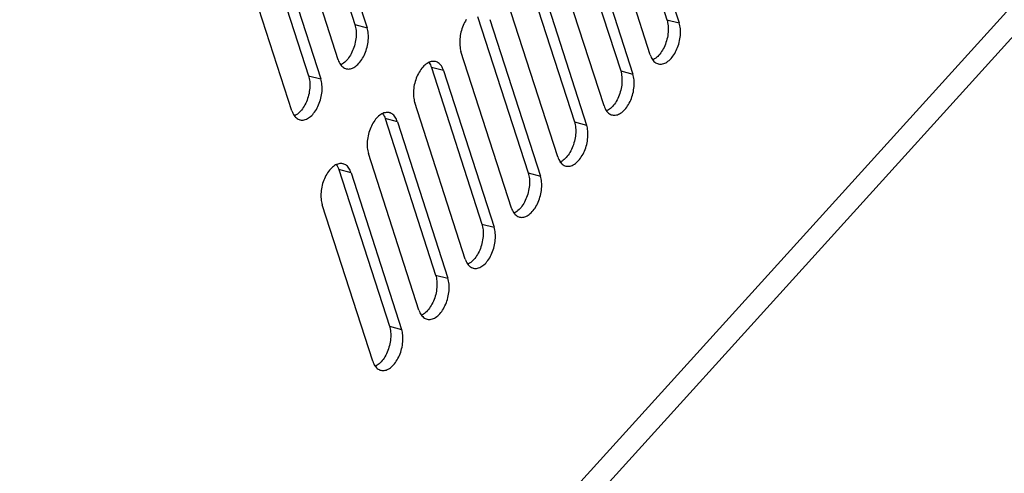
# Model space of a CAD drawing. Extents: x -4139 to -1089, y -1564 to 1941.
# Tile 70 of 160: x -1272 to -1177, y -715 to -671. Entities that reach past the tile are written whole.
import ezdxf

# ---------------------------------------------------------------- set-up
doc = ezdxf.new("R2010")
doc.units = 0
doc.header["$LTSCALE"] = 23.1
doc.layers.add('SE5M_BASE_P1_A_3_1_1_AM_0', color=7, linetype='CONTINUOUS')
doc.layers.add('SE5M_RIGHT_P1_A_5_1_1_AM_0', color=7, linetype='CONTINUOUS')

msp = doc.modelspace()

# ---------------------------------------------------------------- linework, layer by layer
at = {"layer": 'SE5M_BASE_P1_A_3_1_1_AM_0', "color": 2}
msp.add_line((-1152.017, -646.093), (-1850.936, -1417.679), dxfattribs=at)
at = {"layer": 'SE5M_RIGHT_P1_A_5_1_1_AM_0', "color": 7}
for p, q in [((-1850.269, -1413.856), (-1153.592, -644.745)), ((-1214.265, -655.609), (-1209.369, -670.784)), ((-1244.518, -656.079), (-1239.622, -671.254)), ((-1243.331, -656.384), (-1238.435, -671.559)), ((-1213.078, -655.914), (-1208.182, -671.089)), ((-1241.238, -674.653), (-1246.134, -659.478)), ((-1210.985, -674.183), (-1215.881, -659.008)), ((-1249.002, -661.029), (-1244.106, -676.204)), ((-1247.815, -661.334), (-1242.919, -676.51)), ((-1218.749, -660.559), (-1213.853, -675.734)), ((-1217.562, -660.864), (-1212.666, -676.039)), ((-1215.468, -679.133), (-1220.365, -663.958)), ((-1245.721, -679.603), (-1250.618, -664.428)), ((-1223.233, -665.509), (-1218.337, -680.684)), ((-1222.046, -665.814), (-1217.15, -680.989)), ((-1219.952, -684.083), (-1224.848, -668.908)), ((-1227.717, -670.459), (-1222.82, -685.634)), ((-1226.53, -670.764), (-1221.634, -685.94)), ((-1224.436, -689.033), (-1229.332, -673.858)), ((-1232.2, -675.409), (-1227.304, -690.584)), ((-1231.014, -675.714), (-1226.118, -690.89)), ((-1228.92, -693.983), (-1233.816, -678.808)), ((-1236.684, -680.359), (-1231.788, -695.534)), ((-1235.498, -680.665), (-1230.601, -695.84)), ((-1233.404, -698.933), (-1238.3, -683.758)), ((-1241.168, -685.309), (-1236.272, -700.484)), ((-1239.981, -685.615), (-1235.085, -700.79)), ((-1237.888, -703.883), (-1242.784, -688.708))]:
    msp.add_line(p, q, dxfattribs=at)
at = {"layer": 'SE5M_RIGHT_P1_A_5_1_1_AM_0', "color": 2}
for p, q in [((-1209.369, -670.784), (-1208.182, -671.089)), ((-1239.622, -671.254), (-1238.435, -671.559)), ((-1231.014, -675.714), (-1232.2, -675.409)), ((-1213.853, -675.734), (-1212.666, -676.039)), ((-1244.106, -676.204), (-1242.919, -676.51)), ((-1235.498, -680.665), (-1236.684, -680.359)), ((-1218.337, -680.684), (-1217.15, -680.989)), ((-1239.981, -685.615), (-1241.168, -685.309)), ((-1222.82, -685.634), (-1221.634, -685.94)), ((-1227.304, -690.584), (-1226.118, -690.89)), ((-1231.788, -695.534), (-1230.601, -695.84)), ((-1236.272, -700.484), (-1235.085, -700.79))]:
    msp.add_line(p, q, dxfattribs=at)
at = {"layer": 'SE5M_RIGHT_P1_A_5_1_1_AM_0', "color": 7}
for points in [[(-1228.815, -670.769), (-1228.898, -670.902), (-1228.977, -671.042), (-1229.051, -671.188), (-1229.119, -671.338), (-1229.182, -671.493), (-1229.239, -671.652), (-1229.29, -671.815), (-1229.334, -671.979), (-1229.372, -672.145), (-1229.404, -672.312), (-1229.428, -672.479), (-1229.446, -672.645), (-1229.457, -672.81), (-1229.46, -672.972), (-1229.456, -673.131), (-1229.446, -673.287), (-1229.428, -673.439), (-1229.403, -673.585), (-1229.371, -673.725), (-1229.332, -673.858)], [(-1209.369, -670.784), (-1209.33, -670.917), (-1209.299, -671.057), (-1209.274, -671.203), (-1209.256, -671.354), (-1209.245, -671.509), (-1209.241, -671.668), (-1209.244, -671.83), (-1209.255, -671.995), (-1209.272, -672.161), (-1209.297, -672.328), (-1209.328, -672.495), (-1209.366, -672.661), (-1209.411, -672.826), (-1209.462, -672.989), (-1209.519, -673.148), (-1209.582, -673.303), (-1209.65, -673.454), (-1209.724, -673.6), (-1209.803, -673.74), (-1209.886, -673.873), (-1209.973, -673.999), (-1210.064, -674.118), (-1210.158, -674.228), (-1210.255, -674.329), (-1210.355, -674.421), (-1210.456, -674.503), (-1210.559, -674.575), (-1210.663, -674.636), (-1210.74, -674.674)], [(-1239.622, -671.254), (-1239.583, -671.388), (-1239.552, -671.527), (-1239.527, -671.673), (-1239.509, -671.824), (-1239.498, -671.979), (-1239.494, -672.138), (-1239.498, -672.3), (-1239.508, -672.465), (-1239.525, -672.631), (-1239.55, -672.798), (-1239.581, -672.965), (-1239.62, -673.132), (-1239.664, -673.296), (-1239.715, -673.459), (-1239.772, -673.618), (-1239.835, -673.773), (-1239.903, -673.924), (-1239.977, -674.07), (-1240.056, -674.21), (-1240.139, -674.343), (-1240.226, -674.47), (-1240.317, -674.588), (-1240.411, -674.698), (-1240.508, -674.799), (-1240.608, -674.891), (-1240.709, -674.973), (-1240.812, -675.045), (-1240.916, -675.106), (-1240.993, -675.144)], [(-1240.459, -675.527), (-1240.443, -675.532), (-1240.346, -675.549), (-1240.246, -675.554), (-1240.145, -675.548), (-1240.042, -675.531), (-1239.938, -675.502), (-1239.834, -675.463), (-1239.729, -675.412), (-1239.625, -675.35), (-1239.522, -675.278), (-1239.421, -675.196), (-1239.321, -675.104), (-1239.224, -675.003), (-1239.13, -674.893), (-1239.039, -674.775), (-1238.952, -674.649), (-1238.869, -674.515), (-1238.791, -674.376), (-1238.717, -674.23), (-1238.649, -674.079), (-1238.586, -673.924), (-1238.529, -673.765), (-1238.478, -673.603), (-1238.433, -673.439), (-1238.395, -673.273), (-1238.364, -673.106), (-1238.339, -672.939), (-1238.321, -672.773), (-1238.311, -672.608), (-1238.307, -672.446), (-1238.311, -672.286), (-1238.322, -672.13), (-1238.34, -671.979), (-1238.365, -671.833), (-1238.397, -671.693), (-1238.435, -671.559)], [(-1210.206, -675.057), (-1210.19, -675.062), (-1210.093, -675.078), (-1209.993, -675.084), (-1209.892, -675.078), (-1209.789, -675.061), (-1209.685, -675.032), (-1209.581, -674.993), (-1209.476, -674.942), (-1209.372, -674.88), (-1209.269, -674.808), (-1209.168, -674.726), (-1209.068, -674.634), (-1208.971, -674.533), (-1208.877, -674.423), (-1208.786, -674.305), (-1208.699, -674.179), (-1208.616, -674.045), (-1208.538, -673.906), (-1208.464, -673.76), (-1208.396, -673.609), (-1208.333, -673.454), (-1208.276, -673.295), (-1208.225, -673.133), (-1208.18, -672.969), (-1208.142, -672.803), (-1208.111, -672.636), (-1208.086, -672.469), (-1208.068, -672.302), (-1208.058, -672.138), (-1208.054, -671.976), (-1208.058, -671.816), (-1208.069, -671.66), (-1208.087, -671.509), (-1208.112, -671.363), (-1208.144, -671.223), (-1208.182, -671.089)], [(-1241.238, -674.653), (-1241.193, -674.779), (-1241.141, -674.897), (-1241.084, -675.007), (-1241.02, -675.108), (-1240.952, -675.199), (-1240.878, -675.281), (-1240.799, -675.353), (-1240.716, -675.414), (-1240.628, -675.464), (-1240.537, -675.503), (-1240.459, -675.527)], [(-1210.985, -674.183), (-1210.939, -674.309), (-1210.888, -674.427), (-1210.831, -674.537), (-1210.767, -674.638), (-1210.699, -674.729), (-1210.625, -674.811), (-1210.546, -674.883), (-1210.463, -674.944), (-1210.375, -674.994), (-1210.284, -675.033), (-1210.206, -675.057)], [(-1231.792, -674.84), (-1231.809, -674.836), (-1231.906, -674.819), (-1232.005, -674.814), (-1232.107, -674.82), (-1232.21, -674.837), (-1232.313, -674.865), (-1232.418, -674.905), (-1232.522, -674.956), (-1232.626, -675.017), (-1232.729, -675.089), (-1232.83, -675.172), (-1232.93, -675.263), (-1233.027, -675.365), (-1233.121, -675.475), (-1233.212, -675.593), (-1233.299, -675.719), (-1233.382, -675.852), (-1233.461, -675.992), (-1233.534, -676.138), (-1233.603, -676.288), (-1233.666, -676.443), (-1233.723, -676.602), (-1233.773, -676.765), (-1233.818, -676.929), (-1233.856, -677.095), (-1233.888, -677.262), (-1233.912, -677.429), (-1233.93, -677.595), (-1233.94, -677.76), (-1233.944, -677.922), (-1233.94, -678.081), (-1233.929, -678.237), (-1233.911, -678.389), (-1233.887, -678.535), (-1233.855, -678.675), (-1233.816, -678.808)], [(-1232.445, -674.918), (-1232.418, -674.954), (-1232.355, -675.055), (-1232.297, -675.165), (-1232.246, -675.283), (-1232.2, -675.409)], [(-1231.014, -675.714), (-1231.059, -675.588), (-1231.11, -675.471), (-1231.168, -675.361), (-1231.231, -675.26), (-1231.3, -675.168), (-1231.374, -675.087), (-1231.452, -675.015), (-1231.536, -674.954), (-1231.623, -674.904), (-1231.714, -674.864), (-1231.792, -674.84)], [(-1213.853, -675.734), (-1213.814, -675.868), (-1213.782, -676.007), (-1213.758, -676.153), (-1213.74, -676.304), (-1213.729, -676.459), (-1213.725, -676.618), (-1213.728, -676.78), (-1213.739, -676.945), (-1213.756, -677.111), (-1213.781, -677.278), (-1213.812, -677.445), (-1213.85, -677.611), (-1213.895, -677.776), (-1213.946, -677.939), (-1214.003, -678.098), (-1214.066, -678.253), (-1214.134, -678.404), (-1214.208, -678.55), (-1214.286, -678.69), (-1214.37, -678.823), (-1214.457, -678.95), (-1214.548, -679.068), (-1214.642, -679.178), (-1214.739, -679.279), (-1214.839, -679.371), (-1214.94, -679.453), (-1215.043, -679.525), (-1215.147, -679.586), (-1215.224, -679.624)], [(-1244.106, -676.204), (-1244.067, -676.338), (-1244.036, -676.477), (-1244.011, -676.623), (-1243.993, -676.774), (-1243.982, -676.929), (-1243.978, -677.088), (-1243.981, -677.25), (-1243.992, -677.415), (-1244.009, -677.581), (-1244.034, -677.748), (-1244.065, -677.915), (-1244.103, -678.082), (-1244.148, -678.246), (-1244.199, -678.409), (-1244.256, -678.568), (-1244.319, -678.723), (-1244.387, -678.874), (-1244.461, -679.02), (-1244.539, -679.16), (-1244.623, -679.293), (-1244.71, -679.42), (-1244.801, -679.538), (-1244.895, -679.648), (-1244.992, -679.749), (-1245.092, -679.841), (-1245.193, -679.923), (-1245.296, -679.995), (-1245.4, -680.056), (-1245.477, -680.094)], [(-1244.943, -680.478), (-1244.927, -680.482), (-1244.829, -680.499), (-1244.73, -680.504), (-1244.628, -680.498), (-1244.526, -680.481), (-1244.422, -680.452), (-1244.318, -680.413), (-1244.213, -680.362), (-1244.109, -680.3), (-1244.006, -680.228), (-1243.905, -680.146), (-1243.805, -680.054), (-1243.708, -679.953), (-1243.614, -679.843), (-1243.523, -679.725), (-1243.436, -679.599), (-1243.353, -679.466), (-1243.274, -679.326), (-1243.201, -679.18), (-1243.132, -679.03), (-1243.07, -678.874), (-1243.013, -678.715), (-1242.962, -678.553), (-1242.917, -678.389), (-1242.879, -678.223), (-1242.847, -678.056), (-1242.823, -677.889), (-1242.805, -677.723), (-1242.795, -677.558), (-1242.791, -677.396), (-1242.795, -677.236), (-1242.806, -677.08), (-1242.824, -676.929), (-1242.849, -676.783), (-1242.88, -676.643), (-1242.919, -676.51)], [(-1214.69, -680.007), (-1214.674, -680.012), (-1214.576, -680.028), (-1214.477, -680.034), (-1214.375, -680.028), (-1214.273, -680.011), (-1214.169, -679.982), (-1214.064, -679.943), (-1213.96, -679.892), (-1213.856, -679.83), (-1213.753, -679.758), (-1213.652, -679.676), (-1213.552, -679.584), (-1213.455, -679.483), (-1213.361, -679.373), (-1213.27, -679.255), (-1213.183, -679.129), (-1213.1, -678.995), (-1213.021, -678.856), (-1212.948, -678.71), (-1212.879, -678.559), (-1212.817, -678.404), (-1212.76, -678.245), (-1212.709, -678.083), (-1212.664, -677.919), (-1212.626, -677.753), (-1212.594, -677.586), (-1212.57, -677.419), (-1212.552, -677.253), (-1212.542, -677.088), (-1212.538, -676.926), (-1212.542, -676.766), (-1212.553, -676.61), (-1212.571, -676.459), (-1212.596, -676.313), (-1212.627, -676.173), (-1212.666, -676.039)], [(-1215.468, -679.133), (-1215.423, -679.259), (-1215.372, -679.377), (-1215.315, -679.487), (-1215.251, -679.588), (-1215.182, -679.679), (-1215.108, -679.761), (-1215.03, -679.833), (-1214.947, -679.894), (-1214.859, -679.944), (-1214.768, -679.983), (-1214.69, -680.007)], [(-1245.721, -679.603), (-1245.676, -679.729), (-1245.625, -679.847), (-1245.568, -679.957), (-1245.504, -680.058), (-1245.435, -680.149), (-1245.361, -680.231), (-1245.283, -680.303), (-1245.2, -680.364), (-1245.112, -680.414), (-1245.021, -680.453), (-1244.943, -680.478)], [(-1236.276, -679.79), (-1236.292, -679.786), (-1236.39, -679.769), (-1236.489, -679.764), (-1236.591, -679.77), (-1236.693, -679.787), (-1236.797, -679.815), (-1236.902, -679.855), (-1237.006, -679.906), (-1237.11, -679.967), (-1237.213, -680.039), (-1237.314, -680.122), (-1237.414, -680.213), (-1237.511, -680.315), (-1237.605, -680.425), (-1237.696, -680.543), (-1237.783, -680.669), (-1237.866, -680.802), (-1237.945, -680.942), (-1238.018, -681.088), (-1238.087, -681.238), (-1238.149, -681.394), (-1238.206, -681.553), (-1238.257, -681.715), (-1238.302, -681.879), (-1238.34, -682.045), (-1238.372, -682.212), (-1238.396, -682.379), (-1238.414, -682.545), (-1238.424, -682.71), (-1238.428, -682.872), (-1238.424, -683.031), (-1238.413, -683.187), (-1238.395, -683.339), (-1238.37, -683.485), (-1238.339, -683.625), (-1238.3, -683.758)], [(-1236.929, -679.868), (-1236.902, -679.904), (-1236.839, -680.005), (-1236.781, -680.115), (-1236.73, -680.233), (-1236.684, -680.359)], [(-1235.498, -680.665), (-1235.543, -680.538), (-1235.594, -680.421), (-1235.651, -680.311), (-1235.715, -680.21), (-1235.784, -680.118), (-1235.858, -680.037), (-1235.936, -679.965), (-1236.019, -679.904), (-1236.107, -679.854), (-1236.198, -679.814), (-1236.276, -679.79)], [(-1218.337, -680.684), (-1218.298, -680.818), (-1218.266, -680.957), (-1218.241, -681.103), (-1218.223, -681.254), (-1218.213, -681.409), (-1218.209, -681.568), (-1218.212, -681.73), (-1218.223, -681.895), (-1218.24, -682.061), (-1218.265, -682.228), (-1218.296, -682.395), (-1218.334, -682.562), (-1218.379, -682.726), (-1218.43, -682.889), (-1218.487, -683.048), (-1218.55, -683.203), (-1218.618, -683.354), (-1218.692, -683.5), (-1218.77, -683.64), (-1218.853, -683.773), (-1218.941, -683.9), (-1219.032, -684.018), (-1219.126, -684.128), (-1219.223, -684.229), (-1219.322, -684.321), (-1219.424, -684.403), (-1219.527, -684.475), (-1219.63, -684.536), (-1219.708, -684.574)], [(-1219.174, -684.958), (-1219.157, -684.962), (-1219.06, -684.979), (-1218.961, -684.984), (-1218.859, -684.978), (-1218.756, -684.961), (-1218.653, -684.932), (-1218.548, -684.893), (-1218.444, -684.842), (-1218.34, -684.78), (-1218.237, -684.708), (-1218.136, -684.626), (-1218.036, -684.534), (-1217.939, -684.433), (-1217.845, -684.323), (-1217.754, -684.205), (-1217.667, -684.079), (-1217.584, -683.946), (-1217.505, -683.806), (-1217.432, -683.66), (-1217.363, -683.509), (-1217.3, -683.354), (-1217.243, -683.195), (-1217.193, -683.033), (-1217.148, -682.869), (-1217.11, -682.703), (-1217.078, -682.536), (-1217.054, -682.369), (-1217.036, -682.203), (-1217.026, -682.038), (-1217.022, -681.876), (-1217.026, -681.716), (-1217.037, -681.56), (-1217.055, -681.409), (-1217.079, -681.263), (-1217.111, -681.123), (-1217.15, -680.989)], [(-1219.952, -684.083), (-1219.907, -684.209), (-1219.856, -684.327), (-1219.798, -684.437), (-1219.735, -684.538), (-1219.666, -684.629), (-1219.592, -684.711), (-1219.514, -684.783), (-1219.43, -684.844), (-1219.343, -684.894), (-1219.252, -684.933), (-1219.174, -684.958)], [(-1240.76, -684.74), (-1240.776, -684.736), (-1240.873, -684.719), (-1240.973, -684.714), (-1241.075, -684.72), (-1241.177, -684.737), (-1241.281, -684.765), (-1241.385, -684.805), (-1241.49, -684.856), (-1241.594, -684.917), (-1241.697, -684.989), (-1241.798, -685.072), (-1241.898, -685.163), (-1241.995, -685.265), (-1242.089, -685.375), (-1242.18, -685.493), (-1242.267, -685.619), (-1242.35, -685.752), (-1242.429, -685.892), (-1242.502, -686.038), (-1242.57, -686.188), (-1242.633, -686.344), (-1242.69, -686.503), (-1242.741, -686.665), (-1242.786, -686.829), (-1242.824, -686.995), (-1242.855, -687.162), (-1242.88, -687.329), (-1242.898, -687.495), (-1242.908, -687.66), (-1242.912, -687.822), (-1242.908, -687.982), (-1242.897, -688.137), (-1242.879, -688.289), (-1242.854, -688.435), (-1242.822, -688.575), (-1242.784, -688.708)], [(-1241.413, -684.818), (-1241.386, -684.854), (-1241.322, -684.955), (-1241.265, -685.065), (-1241.213, -685.183), (-1241.168, -685.309)], [(-1239.981, -685.615), (-1240.027, -685.488), (-1240.078, -685.371), (-1240.135, -685.261), (-1240.199, -685.16), (-1240.267, -685.068), (-1240.341, -684.987), (-1240.42, -684.915), (-1240.503, -684.854), (-1240.591, -684.804), (-1240.682, -684.764), (-1240.76, -684.74)], [(-1222.82, -685.634), (-1222.782, -685.768), (-1222.75, -685.907), (-1222.725, -686.053), (-1222.707, -686.204), (-1222.696, -686.359), (-1222.693, -686.518), (-1222.696, -686.68), (-1222.706, -686.845), (-1222.724, -687.011), (-1222.748, -687.178), (-1222.78, -687.345), (-1222.818, -687.512), (-1222.863, -687.676), (-1222.914, -687.839), (-1222.971, -687.998), (-1223.033, -688.153), (-1223.102, -688.304), (-1223.175, -688.45), (-1223.254, -688.59), (-1223.337, -688.723), (-1223.425, -688.85), (-1223.515, -688.968), (-1223.61, -689.078), (-1223.707, -689.179), (-1223.806, -689.271), (-1223.908, -689.353), (-1224.01, -689.425), (-1224.114, -689.486), (-1224.192, -689.524)], [(-1223.658, -689.908), (-1223.641, -689.912), (-1223.544, -689.929), (-1223.444, -689.934), (-1223.343, -689.928), (-1223.24, -689.911), (-1223.136, -689.882), (-1223.032, -689.843), (-1222.928, -689.792), (-1222.824, -689.73), (-1222.721, -689.658), (-1222.619, -689.576), (-1222.52, -689.484), (-1222.423, -689.383), (-1222.329, -689.273), (-1222.238, -689.155), (-1222.151, -689.029), (-1222.068, -688.896), (-1221.989, -688.756), (-1221.915, -688.61), (-1221.847, -688.46), (-1221.784, -688.304), (-1221.727, -688.145), (-1221.676, -687.983), (-1221.632, -687.819), (-1221.594, -687.653), (-1221.562, -687.486), (-1221.538, -687.319), (-1221.52, -687.153), (-1221.509, -686.988), (-1221.506, -686.826), (-1221.51, -686.666), (-1221.52, -686.51), (-1221.538, -686.359), (-1221.563, -686.213), (-1221.595, -686.073), (-1221.634, -685.94)], [(-1224.436, -689.033), (-1224.391, -689.159), (-1224.34, -689.277), (-1224.282, -689.387), (-1224.219, -689.488), (-1224.15, -689.579), (-1224.076, -689.661), (-1223.997, -689.733), (-1223.914, -689.794), (-1223.827, -689.844), (-1223.736, -689.883), (-1223.658, -689.908)], [(-1227.304, -690.584), (-1227.266, -690.718), (-1227.234, -690.857), (-1227.209, -691.003), (-1227.191, -691.154), (-1227.18, -691.309), (-1227.176, -691.468), (-1227.18, -691.63), (-1227.19, -691.795), (-1227.208, -691.961), (-1227.232, -692.128), (-1227.264, -692.295), (-1227.302, -692.462), (-1227.346, -692.626), (-1227.397, -692.789), (-1227.454, -692.948), (-1227.517, -693.103), (-1227.586, -693.254), (-1227.659, -693.4), (-1227.738, -693.54), (-1227.821, -693.673), (-1227.908, -693.8), (-1227.999, -693.918), (-1228.094, -694.028), (-1228.191, -694.129), (-1228.29, -694.221), (-1228.391, -694.303), (-1228.494, -694.375), (-1228.598, -694.436), (-1228.676, -694.474)], [(-1228.142, -694.858), (-1228.125, -694.862), (-1228.028, -694.879), (-1227.928, -694.884), (-1227.827, -694.878), (-1227.724, -694.861), (-1227.62, -694.832), (-1227.516, -694.793), (-1227.412, -694.742), (-1227.308, -694.68), (-1227.205, -694.608), (-1227.103, -694.526), (-1227.004, -694.434), (-1226.907, -694.333), (-1226.812, -694.223), (-1226.722, -694.105), (-1226.634, -693.979), (-1226.551, -693.846), (-1226.473, -693.706), (-1226.399, -693.56), (-1226.331, -693.41), (-1226.268, -693.254), (-1226.211, -693.095), (-1226.16, -692.933), (-1226.116, -692.769), (-1226.077, -692.603), (-1226.046, -692.436), (-1226.021, -692.269), (-1226.004, -692.103), (-1225.993, -691.938), (-1225.99, -691.776), (-1225.993, -691.616), (-1226.004, -691.46), (-1226.022, -691.309), (-1226.047, -691.163), (-1226.079, -691.023), (-1226.118, -690.89)], [(-1228.92, -693.983), (-1228.875, -694.109), (-1228.824, -694.227), (-1228.766, -694.337), (-1228.703, -694.438), (-1228.634, -694.529), (-1228.56, -694.611), (-1228.481, -694.683), (-1228.398, -694.744), (-1228.311, -694.794), (-1228.22, -694.833), (-1228.142, -694.858)], [(-1231.788, -695.534), (-1231.75, -695.668), (-1231.718, -695.807), (-1231.693, -695.953), (-1231.675, -696.104), (-1231.664, -696.259), (-1231.66, -696.419), (-1231.664, -696.58), (-1231.674, -696.745), (-1231.692, -696.911), (-1231.716, -697.078), (-1231.748, -697.245), (-1231.786, -697.412), (-1231.83, -697.576), (-1231.881, -697.739), (-1231.938, -697.898), (-1232.001, -698.053), (-1232.07, -698.204), (-1232.143, -698.35), (-1232.222, -698.49), (-1232.305, -698.623), (-1232.392, -698.75), (-1232.483, -698.868), (-1232.577, -698.978), (-1232.674, -699.079), (-1232.774, -699.171), (-1232.875, -699.253), (-1232.978, -699.325), (-1233.082, -699.386), (-1233.159, -699.424)], [(-1232.626, -699.808), (-1232.609, -699.812), (-1232.512, -699.829), (-1232.412, -699.834), (-1232.311, -699.828), (-1232.208, -699.811), (-1232.104, -699.782), (-1232, -699.743), (-1231.896, -699.692), (-1231.792, -699.631), (-1231.689, -699.559), (-1231.587, -699.476), (-1231.488, -699.384), (-1231.391, -699.283), (-1231.296, -699.173), (-1231.205, -699.055), (-1231.118, -698.929), (-1231.035, -698.796), (-1230.957, -698.656), (-1230.883, -698.51), (-1230.815, -698.36), (-1230.752, -698.204), (-1230.695, -698.045), (-1230.644, -697.883), (-1230.599, -697.719), (-1230.561, -697.553), (-1230.53, -697.386), (-1230.505, -697.219), (-1230.488, -697.053), (-1230.477, -696.888), (-1230.474, -696.726), (-1230.477, -696.566), (-1230.488, -696.41), (-1230.506, -696.259), (-1230.531, -696.113), (-1230.563, -695.973), (-1230.601, -695.84)], [(-1233.404, -698.933), (-1233.359, -699.059), (-1233.307, -699.177), (-1233.25, -699.287), (-1233.187, -699.388), (-1233.118, -699.479), (-1233.044, -699.561), (-1232.965, -699.633), (-1232.882, -699.694), (-1232.795, -699.744), (-1232.703, -699.783), (-1232.626, -699.808)], [(-1236.272, -700.484), (-1236.233, -700.618), (-1236.202, -700.757), (-1236.177, -700.903), (-1236.159, -701.054), (-1236.148, -701.209), (-1236.144, -701.369), (-1236.148, -701.531), (-1236.158, -701.695), (-1236.175, -701.861), (-1236.2, -702.028), (-1236.231, -702.195), (-1236.269, -702.362), (-1236.314, -702.526), (-1236.365, -702.689), (-1236.422, -702.848), (-1236.485, -703.003), (-1236.553, -703.154), (-1236.627, -703.3), (-1236.706, -703.44), (-1236.789, -703.573), (-1236.876, -703.7), (-1236.967, -703.818), (-1237.061, -703.928), (-1237.158, -704.029), (-1237.258, -704.121), (-1237.359, -704.203), (-1237.462, -704.275), (-1237.566, -704.337), (-1237.643, -704.374)], [(-1237.109, -704.758), (-1237.093, -704.762), (-1236.996, -704.779), (-1236.896, -704.784), (-1236.795, -704.778), (-1236.692, -704.761), (-1236.588, -704.732), (-1236.484, -704.693), (-1236.379, -704.642), (-1236.275, -704.581), (-1236.172, -704.509), (-1236.071, -704.426), (-1235.971, -704.334), (-1235.874, -704.233), (-1235.78, -704.123), (-1235.689, -704.005), (-1235.602, -703.879), (-1235.519, -703.746), (-1235.441, -703.606), (-1235.367, -703.46), (-1235.299, -703.31), (-1235.236, -703.154), (-1235.179, -702.995), (-1235.128, -702.833), (-1235.083, -702.669), (-1235.045, -702.503), (-1235.014, -702.336), (-1234.989, -702.169), (-1234.971, -702.003), (-1234.961, -701.838), (-1234.957, -701.676), (-1234.961, -701.516), (-1234.972, -701.36), (-1234.99, -701.209), (-1235.015, -701.063), (-1235.047, -700.923), (-1235.085, -700.79)], [(-1237.888, -703.883), (-1237.842, -704.01), (-1237.791, -704.127), (-1237.734, -704.237), (-1237.67, -704.338), (-1237.602, -704.43), (-1237.528, -704.511), (-1237.449, -704.583), (-1237.366, -704.644), (-1237.278, -704.694), (-1237.187, -704.733), (-1237.109, -704.758)]]:
    msp.add_lwpolyline(points, dxfattribs=at)

doc.saveas('drawing.dxf')
